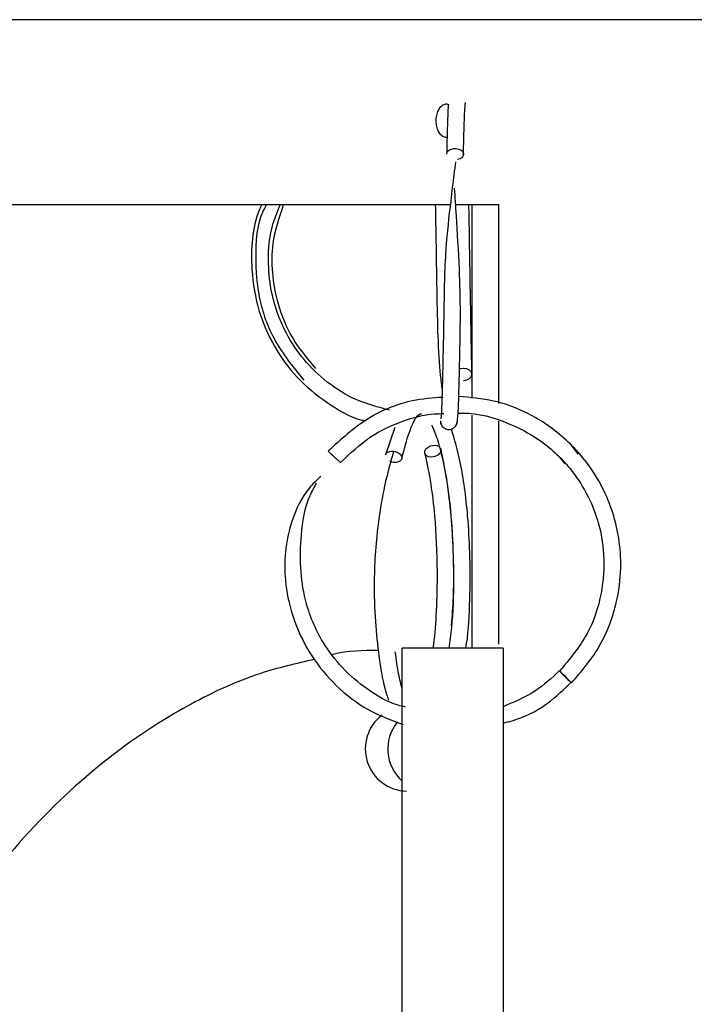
# Model space of a CAD drawing. Header units: millimetres. Extents: x 331 to 1634, y 417 to 1709.
# Tile 141 of 142: x 1502 to 1522, y 988 to 1017. Entities that reach past the tile are written whole.
import ezdxf

# ---------------------------------------------------------------- set-up
doc = ezdxf.new("R2010")
doc.units = ezdxf.units.MM

msp = doc.modelspace()

# ---------------------------------------------------------------- linework, layer by layer
at = {"color": 7, "linetype": 'Continuous', "lineweight": 25}
for p, q in [((1542.453, 1017.164), (1414.953, 1017.164)), ((1496.045, 1011.664), (1514.755, 1011.664)), ((1514.905, 1011.664), (1516.185, 1011.664)), ((1515.391, 1005.907), (1515.391, 1011.664)), ((1516.185, 1005.751), (1516.185, 1011.664)), ((1515.391, 998.474), (1515.391, 1005.402)), ((1513.099, 1005.034), (1512.815, 1004.222)), ((1516.185, 998.59), (1516.185, 1005.222)), ((1518.549, 1004.243), (1518.351, 1004.509)), ((1517.997, 1004.156), (1518.155, 1003.952)), ((1516.315, 998.474), (1513.315, 998.474))]:
    msp.add_line(p, q, dxfattribs=at)
at = {"color": 7, "linetype": 'Continuous', "lineweight": 25, "flags": 128}
for points in [[(1515.14, 1006.438), (1515.236, 1006.453), (1515.317, 1006.492), (1515.371, 1006.55), (1515.39, 1006.618), (1515.371, 1006.685), (1515.317, 1006.742), (1515.236, 1006.779), (1515.14, 1006.792), (1515.044, 1006.777), (1515.017, 1006.767)], [(1514.463, 1004.411), (1514.466, 1004.403), (1514.469, 1004.335), (1514.436, 1004.267), (1514.37, 1004.209), (1514.283, 1004.17), (1514.187, 1004.156), (1514.097, 1004.168), (1514.026, 1004.205), (1513.986, 1004.262), (1513.983, 1004.329), (1514.017, 1004.397), (1514.082, 1004.455), (1514.169, 1004.495), (1514.265, 1004.509)], [(1514.265, 1004.509), (1514.355, 1004.497), (1514.416, 1004.467)], [(1518.351, 997.438), (1518.338, 997.453), (1518.301, 997.492), (1518.244, 997.55), (1518.177, 997.618), (1518.109, 997.685), (1518.051, 997.742), (1518.012, 997.779), (1517.997, 997.792), (1518.009, 997.777), (1518.047, 997.738), (1518.103, 997.68), (1518.171, 997.612), (1518.239, 997.544), (1518.297, 997.488), (1518.336, 997.45), (1518.351, 997.438)]]:
    msp.add_lwpolyline(points, dxfattribs=at)
at = {"color": 7, "linetype": 'Continuous', "lineweight": 25}
for centre, radius, start, end in [((1513.47, 995.478), 1.255, 126.9051, 268.5177), ((1514.154, 995.474), 1.269, 140.7162, 228.6294)]:
    msp.add_arc(centre, radius, start, end, dxfattribs=at)
for points, knots in [([(1514.636, 1013.666), (1514.624, 1013.664), (1514.578, 1013.658), (1514.497, 1013.704), (1514.41, 1013.801), (1514.349, 1013.942), (1514.32, 1014.106), (1514.327, 1014.277), (1514.369, 1014.434), (1514.441, 1014.562), (1514.534, 1014.64), (1514.622, 1014.67), (1514.672, 1014.652), (1514.687, 1014.646)], [0, 0, 0, 0, 0.035018, 0.137022, 0.239027, 0.341031, 0.443036, 0.545041, 0.647045, 0.749049, 0.851054, 0.953059, 1, 1, 1, 1]), ([(1514.69, 1014.652), (1514.688, 1014.639), (1514.681, 1014.59), (1514.668, 1014.311), (1514.652, 1013.84), (1514.642, 1013.393), (1514.636, 1013.169)], [0, 0, 0, 0, 0.098857, 0.399506, 0.699872, 1, 1, 1, 1]), ([(1515.136, 1013.158), (1515.141, 1013.379), (1515.152, 1013.82), (1515.168, 1014.291), (1515.183, 1014.614), (1515.194, 1014.671), (1515.199, 1014.7)], [0, 0, 0, 0, 0.2503204, 0.5004182, 0.750328, 1, 1, 1, 1]), ([(1514.637, 1013.169), (1514.639, 1013.187), (1514.645, 1013.222), (1514.682, 1013.267), (1514.739, 1013.304), (1514.809, 1013.328), (1514.863, 1013.33), (1514.886, 1013.331)], [0, 0, 0, 0, 0.201634, 0.403203, 0.585987, 0.817203, 1, 1, 1, 1]), ([(1514.902, 1012.932), (1514.885, 1012.812), (1514.837, 1012.466), (1514.736, 1011.602), (1514.575, 1010.202), (1514.558, 1008.761), (1514.534, 1007.474), (1514.512, 1006.415), (1514.49, 1005.682), (1514.472, 1005.317), (1514.462, 1005.295), (1514.458, 1005.285)], [0, 0, 0, 0, 0.044143, 0.126844, 0.265207, 0.442089, 0.536212, 0.662893, 0.821686, 0.91346, 1, 1, 1, 1]), ([(1515.135, 1013.155), (1515.132, 1013.139), (1515.127, 1013.104), (1515.09, 1013.06), (1515.034, 1013.022), (1514.984, 1013.009), (1514.956, 1013.001)], [0, 0, 0, 0, 0.237992, 0.487513, 0.71378, 1, 1, 1, 1]), ([(1514.947, 1005.185), (1514.957, 1005.238), (1514.977, 1005.335), (1515.001, 1006.038), (1515.019, 1006.787), (1515.036, 1007.557), (1515.051, 1008.53), (1515.022, 1009.837), (1514.936, 1011.167), (1514.889, 1011.889), (1514.872, 1012.156)], [0, 0, 0, 0, 0.1726191, 0.3157105, 0.4245896, 0.5041401, 0.604849, 0.7385672, 0.9033369, 1, 1, 1, 1]), ([(1509.135, 1011.664), (1509.113, 1011.616), (1508.847, 1011.025), (1508.777, 1009.903), (1509.002, 1008.52), (1509.481, 1007.426), (1510.164, 1006.489), (1511.062, 1005.757), (1511.777, 1005.332), (1512.189, 1005.241), (1512.226, 1005.234)], [0, 0, 0, 0, 0.019744, 0.244929, 0.404333, 0.545802, 0.69073, 0.838168, 0.985718, 1, 1, 1, 1]), ([(1509.277, 1011.664), (1509.234, 1011.586), (1509.007, 1011.171), (1508.932, 1010.238), (1508.99, 1008.962), (1509.448, 1007.593), (1510.068, 1006.835), (1510.391, 1006.439)], [0, 0, 0, 0, 0.047556, 0.252191, 0.479186, 0.728449, 1, 1, 1, 1]), ([(1512.936, 1005.553), (1512.605, 1005.639), (1511.944, 1005.811), (1511.082, 1006.349), (1510.373, 1007.028), (1509.765, 1007.94), (1509.402, 1008.963), (1509.31, 1010.054), (1509.383, 1010.931), (1509.602, 1011.455), (1509.69, 1011.664)], [0, 0, 0, 0, 0.13114, 0.261523, 0.383988, 0.502962, 0.674125, 0.785806, 0.914693, 1, 1, 1, 1]), ([(1510.747, 1006.79), (1510.496, 1007.089), (1510.017, 1007.658), (1509.607, 1008.658), (1509.438, 1009.606), (1509.439, 1010.626), (1509.659, 1011.28), (1509.788, 1011.664)], [0, 0, 0, 0, 0.222793, 0.425456, 0.607956, 0.770265, 1, 1, 1, 1]), ([(1514.298, 1011.664), (1514.305, 1011.297), (1514.322, 1010.346), (1514.343, 1008.967), (1514.371, 1007.643), (1514.424, 1006.699), (1514.483, 1006.297), (1514.502, 1006.164)], [0, 0, 0, 0, 0.190501, 0.494624, 0.660248, 0.887469, 1, 1, 1, 1]), ([(1515.39, 1006.621), (1515.383, 1006.928), (1515.369, 1007.557), (1515.348, 1008.756), (1515.326, 1010.076), (1515.309, 1011.102), (1515.3, 1011.588), (1515.298, 1011.664)], [0, 0, 0, 0, 0.221922, 0.454706, 0.698405, 0.953019, 1, 1, 1, 1]), ([(1514.533, 1005.932), (1514.224, 1005.91), (1513.445, 1005.854), (1512.218, 1005.345), (1511.491, 1004.679), (1511.111, 1004.331)], [0, 0, 0, 0, 0.239511, 0.6035198, 1, 1, 1, 1]), ([(1518.351, 997.438), (1518.635, 997.769), (1519.178, 998.402), (1519.639, 999.511), (1519.832, 1000.566), (1519.807, 1001.757), (1519.478, 1002.937), (1518.775, 1004.117), (1517.696, 1005.17), (1516.335, 1005.843), (1515.345, 1005.928), (1514.996, 1005.958)], [0, 0, 0, 0, 0.112628, 0.215072, 0.307317, 0.389355, 0.522349, 0.619776, 0.742939, 0.909492, 1, 1, 1, 1]), ([(1511.482, 1003.996), (1511.767, 1004.267), (1512.31, 1004.786), (1513.289, 1005.234), (1514.041, 1005.444), (1514.456, 1005.447), (1514.551, 1005.448)], [0, 0, 0, 0, 0.336633, 0.64283, 0.918545, 1, 1, 1, 1]), ([(1513.3, 1004.105), (1513.393, 1004.455), (1513.554, 1005.058), (1513.787, 1005.439), (1513.866, 1005.445), (1513.902, 1005.448)], [0, 0, 0, 0, 0.426589, 0.736027, 1, 1, 1, 1]), ([(1514.977, 1005.459), (1515.025, 1005.461), (1515.534, 1005.479), (1516.376, 1005.241), (1517.465, 1004.673), (1518.467, 1003.748), (1519.118, 1002.522), (1519.353, 1001.222), (1519.274, 1000.06), (1518.865, 998.831), (1518.295, 998.148), (1517.997, 997.792)], [0, 0, 0, 0, 0.013815, 0.146844, 0.244286, 0.367476, 0.534082, 0.634185, 0.745227, 0.867163, 1, 1, 1, 1]), ([(1514.182, 1005.117), (1514.223, 1005.03), (1514.317, 1004.834), (1514.525, 1004.126), (1514.7, 1003.117), (1514.817, 1001.819), (1514.851, 1000.496), (1514.817, 999.277), (1514.727, 998.672), (1514.698, 998.474)], [0, 0, 0, 0, 0.091341, 0.206872, 0.409936, 0.55009, 0.715656, 0.906518, 1, 1, 1, 1]), ([(1514.449, 1005.229), (1514.451, 1005.208), (1514.454, 1005.168), (1514.468, 1005.126), (1514.481, 1005.108), (1514.482, 1005.106)], [0, 0, 0, 0, 0.48732, 0.961137, 1, 1, 1, 1]), ([(1514.453, 1005.224), (1514.454, 1005.203), (1514.457, 1005.162), (1514.479, 1005.106), (1514.511, 1005.059), (1514.56, 1005.014), (1514.625, 1004.982), (1514.701, 1004.972), (1514.776, 1004.984), (1514.842, 1005.017), (1514.89, 1005.063), (1514.923, 1005.11), (1514.935, 1005.148), (1514.941, 1005.167)], [0, 0, 0, 0, 0.0842478, 0.1661618, 0.2437658, 0.3157468, 0.4404918, 0.5420651, 0.6436478, 0.7684232, 0.8404266, 0.9180571, 1, 1, 1, 1]), ([(1514.701, 1004.975), (1514.724, 1004.977), (1514.777, 1004.981), (1514.843, 1005.014), (1514.893, 1005.059), (1514.925, 1005.106), (1514.948, 1005.162), (1514.951, 1005.203), (1514.953, 1005.224)], [0, 0, 0, 0, 0.187357, 0.417479, 0.550272, 0.693442, 0.844568, 1, 1, 1, 1]), ([(1515.209, 998.474), (1515.224, 998.575), (1515.295, 999.041), (1515.338, 1000.038), (1515.338, 1001.275), (1515.256, 1002.641), (1515.084, 1003.972), (1514.871, 1004.677), (1514.777, 1004.99)], [0, 0, 0, 0, 0.05227, 0.239687, 0.408715, 0.559352, 0.804575, 1, 1, 1, 1]), ([(1514.781, 999.15), (1514.804, 999.423), (1514.85, 999.996), (1514.85, 1001.006), (1514.805, 1002.127), (1514.685, 1003.349), (1514.539, 1004.044), (1514.462, 1004.411)], [0, 0, 0, 0, 0.1566601, 0.3282077, 0.5259006, 0.7497861, 1, 1, 1, 1]), ([(1511.111, 1004.331), (1511.113, 1004.33), (1511.115, 1004.326), (1511.142, 1004.301), (1511.183, 1004.262), (1511.234, 1004.215), (1511.293, 1004.161), (1511.345, 1004.114), (1511.372, 1004.09), (1511.38, 1004.083)], [0, 0, 0, 0, 0.13785, 0.312213, 0.450053, 0.60206, 0.762284, 0.922509, 1, 1, 1, 1]), ([(1513.058, 1004.328), (1512.965, 1003.998), (1512.789, 1003.374), (1512.56, 1002.046), (1512.456, 1000.638), (1512.507, 999.278), (1512.617, 998.188), (1512.751, 997.384), (1512.87, 997.04), (1512.91, 996.925)], [0, 0, 0, 0, 0.149367, 0.281819, 0.493245, 0.640179, 0.777383, 0.925792, 1, 1, 1, 1]), ([(1512.815, 1004.222), (1512.821, 1004.238), (1512.833, 1004.268), (1512.88, 1004.304), (1512.942, 1004.328), (1512.994, 1004.33), (1513.016, 1004.331)], [0, 0, 0, 0, 0.2466089, 0.4773537, 0.7692385, 1, 1, 1, 1]), ([(1513.301, 1004.106), (1513.294, 1004.09), (1513.282, 1004.06), (1513.235, 1004.023), (1513.173, 1004), (1513.099, 1003.994), (1513.022, 1004.001), (1512.972, 1004.02), (1512.945, 1004.031)], [0, 0, 0, 0, 0.166259, 0.317024, 0.507737, 0.658512, 0.809288, 1, 1, 1, 1]), ([(1513.99, 1004.254), (1514.051, 1003.963), (1514.168, 1003.413), (1514.304, 1002.228), (1514.367, 1000.909), (1514.333, 999.61), (1514.283, 998.83), (1514.233, 998.511), (1514.228, 998.474)], [0, 0, 0, 0, 0.1832815, 0.3468823, 0.6133039, 0.8023807, 0.976712, 1, 1, 1, 1]), ([(1510.89, 1003.581), (1510.771, 1003.468), (1510.386, 1003.105), (1510.017, 1002.318), (1509.811, 1001.377), (1509.816, 1000.347), (1510.059, 999.284), (1510.593, 998.213), (1511.339, 997.322), (1512.263, 996.606), (1512.985, 996.336), (1513.338, 996.204)], [0, 0, 0, 0, 0.0528849, 0.1708941, 0.2756527, 0.365972, 0.5036662, 0.6258265, 0.7509828, 0.8782578, 1, 1, 1, 1]), ([(1513.413, 996.72), (1513.339, 996.738), (1512.928, 996.836), (1512.272, 997.228), (1511.514, 997.863), (1510.849, 998.745), (1510.296, 1000.072), (1510.246, 1001.59), (1510.436, 1002.781), (1510.698, 1003.255), (1510.765, 1003.376)], [0, 0, 0, 0, 0.028135, 0.156301, 0.27667, 0.393594, 0.562012, 0.80005, 0.949028, 1, 1, 1, 1]), ([(1512.606, 998.402), (1512.15, 998.4), (1511.688, 998.399), (1511.246, 998.283), (1511.241, 998.281)], [0, 0, 0, 0, 0.988713, 1, 1, 1, 1]), ([(1513.315, 997.262), (1513.278, 997.401), (1513.2, 997.696), (1513.14, 998.132), (1513.109, 998.362)], [0, 0, 0, 0, 0.470582, 1, 1, 1, 1]), ([(1513.315, 961.664), (1513.315, 961.917), (1513.315, 964.474), (1513.315, 968.754), (1513.315, 974.301), (1513.315, 979.032), (1513.315, 983.513), (1513.315, 987.67), (1513.315, 991.097), (1513.315, 993.848), (1513.315, 995.793), (1513.315, 997.175), (1513.315, 998.224), (1513.315, 998.382), (1513.315, 998.474)], [0, 0, 0, 0, 0.0168092, 0.1693879, 0.2726427, 0.3761882, 0.4793209, 0.5751877, 0.6709314, 0.7421165, 0.8131994, 0.8681964, 0.9231381, 1, 1, 1, 1]), ([(1516.315, 998.474), (1516.315, 998.435), (1516.315, 998.357), (1516.315, 997.763), (1516.315, 996.846), (1516.315, 995.417), (1516.315, 993.363), (1516.315, 990.241), (1516.315, 986.259), (1516.315, 980.863), (1516.315, 974.542), (1516.315, 968.211), (1516.315, 963.896), (1516.315, 961.995), (1516.315, 961.664)], [0, 0, 0, 0, 0.049006, 0.0980324, 0.1476408, 0.1972859, 0.273034, 0.3489034, 0.4592921, 0.569858, 0.7223343, 0.8749246, 0.9781872, 1, 1, 1, 1]), ([(1510.711, 998.142), (1510.161, 998.015), (1508.886, 997.722), (1506.995, 996.842), (1504.751, 995.433), (1502.43, 993.376), (1499.915, 990.264), (1498.021, 987.166), (1497.185, 984.889), (1496.929, 984.192)], [0, 0, 0, 0, 0.083772, 0.194072, 0.306742, 0.474667, 0.647343, 0.892135, 1, 1, 1, 1]), ([(1517.998, 997.808), (1517.762, 997.59), (1517.266, 997.13), (1516.642, 996.869), (1516.315, 996.732)], [0, 0, 0, 0, 0.475336, 1, 1, 1, 1]), ([(1516.315, 996.241), (1516.493, 996.29), (1517.043, 996.441), (1517.74, 996.864), (1518.17, 997.297), (1518.33, 997.457)], [0, 0, 0, 0, 0.2324, 0.716035, 1, 1, 1, 1])]:
    msp.add_open_spline(points, degree=3, knots=knots, dxfattribs=at)
at = {"color": 1, "linetype": 'Continuous', "lineweight": 25}
for points, knots in [([(1514.886, 1013.331), (1514.91, 1013.33), (1514.963, 1013.326), (1515.034, 1013.301), (1515.091, 1013.262), (1515.126, 1013.215), (1515.141, 1013.177), (1515.135, 1013.157), (1515.135, 1013.155)], [0, 0, 0, 0, 0.177293, 0.401547, 0.578828, 0.774328, 0.980398, 1, 1, 1, 1]), ([(1511.38, 1004.083), (1511.389, 1004.075), (1511.414, 1004.053), (1511.448, 1004.023), (1511.476, 1003.999), (1511.48, 1003.997), (1511.482, 1003.996)], [0, 0, 0, 0, 0.14205, 0.404819, 0.737213, 1, 1, 1, 1]), ([(1513.016, 1004.331), (1513.04, 1004.33), (1513.092, 1004.326), (1513.167, 1004.301), (1513.232, 1004.262), (1513.278, 1004.215), (1513.306, 1004.16), (1513.303, 1004.124), (1513.301, 1004.106)], [0, 0, 0, 0, 0.149429, 0.338439, 0.487858, 0.652633, 0.826317, 1, 1, 1, 1])]:
    msp.add_open_spline(points, degree=3, knots=knots, dxfattribs=at)

doc.saveas('drawing.dxf')
